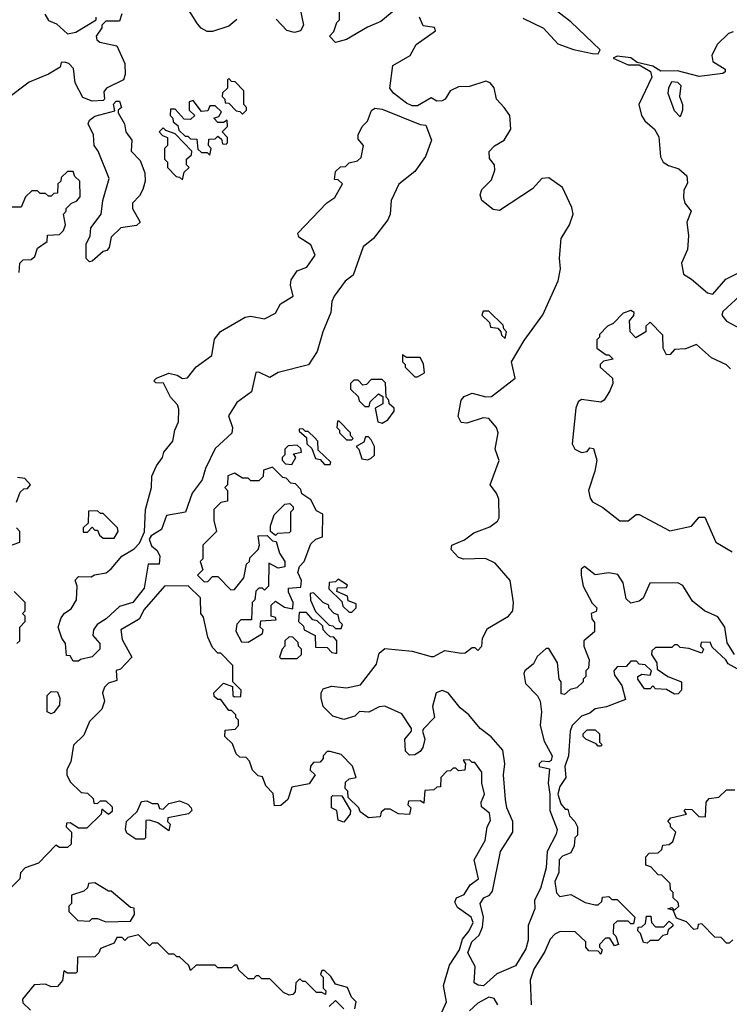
# Model space of a CAD drawing. Extents: x 2737310 to 2869991, y 870230 to 1012730.
# Tile 83 of 256: x 2831670 to 2834265, y 901856 to 905455. Entities that reach past the tile are written whole.
import ezdxf

# ---------------------------------------------------------------- set-up
doc = ezdxf.new("R2010")
doc.units = 0

msp = doc.modelspace()

# ---------------------------------------------------------------- linework, layer by layer
at = {"layer": '0CON02XD'}
for points in [[(2832687, 905537), (2832707.5, 905435), (2832697.5, 905415), (2832675, 905408.8), (2832646.4, 905416.4), (2832607.7, 905457.7)], [(2832463.9, 905456.1), (2832435, 905432), (2832375, 905412), (2832355, 905412), (2832334.2, 905424.2), (2832320.8, 905440.8), (2832273.9, 905513.9)], [(2833045, 905493.8), (2832991.2, 905448.8), (2832941.7, 905428.3), (2832865, 905382.5), (2832825, 905372.5), (2832802.5, 905395), (2832818.3, 905411.7), (2832830, 905445), (2832840, 905455), (2832840, 905505)], [(2833510.5, 905460.5), (2833585, 905424), (2833637.7, 905367.7), (2833695.8, 905345.8), (2833765, 905331.2), (2833785, 905330), (2833792.5, 905345), (2833685, 905448), (2833623.8, 905495)], [(2832043.6, 905476.4), (2832035, 905450), (2831985, 905450), (2831970, 905435), (2831970, 905425), (2831950, 905395), (2831951.7, 905381.7), (2831963, 905373), (2832025, 905360), (2832054, 905295), (2832056.2, 905255), (2832050, 905235), (2831987.5, 905205), (2831978.3, 905191.7), (2831980, 905165), (2831975, 905160), (2831935, 905157.5), (2831900.8, 905170.8), (2831873.3, 905225), (2831867, 905277), (2831850, 905295), (2831835, 905300), (2831821.7, 905298.3), (2831818.3, 905281.7), (2831775, 905256.7), (2831705, 905227.5), (2831625, 905167.5)], [(2831762.5, 905475), (2831775, 905452.5), (2831805, 905440), (2831845, 905403.3), (2831875, 905410), (2831950, 905455), (2831950, 905465)], [(2833385, 903997.5), (2833365, 904000), (2833305, 903980), (2833285, 903983.3), (2833273.3, 904005), (2833284, 904065), (2833295, 904078), (2833325, 904090.8), (2833375, 904076.7), (2833395, 904077.5), (2833482.5, 904145), (2833468, 904205), (2833515, 904283.3), (2833583.4, 904376.6), (2833639.1, 904500.9), (2833648, 904545), (2833643.9, 904583.9), (2833650, 904655), (2833680, 904705), (2833693.8, 904745), (2833688.8, 904768.8), (2833655, 904842.5), (2833605, 904877.5), (2833580, 904875), (2833545, 904837.5), (2833425, 904757.5), (2833401.7, 904761.7), (2833360, 904795), (2833353.8, 904815), (2833360, 904835), (2833395, 904870), (2833408, 904905), (2833406.2, 904925), (2833388.3, 904948.3), (2833386.4, 904973.6), (2833405.9, 904994.1), (2833441.2, 905015), (2833466, 905055), (2833462, 905105), (2833442, 905135), (2833414, 905165), (2833405, 905206.7), (2833390, 905225), (2833375, 905231.2), (2833315, 905211.2), (2833275, 905210), (2833244.2, 905195.8), (2833225.7, 905164.3), (2833215, 905158.8), (2833195, 905157.5), (2833175, 905170), (2833125, 905140), (2833105, 905140), (2833085, 905150), (2833037, 905187), (2833023.3, 905205), (2833035, 905287.5), (2833097.5, 905325), (2833120, 905365), (2833190, 905415), (2833187, 905427), (2833145, 905432.5), (2833132.5, 905465)], [(2834279.3, 905410.7), (2834262.5, 905405), (2834220, 905365), (2834201.2, 905325), (2834205, 905302.5), (2834250, 905275), (2834250, 905265), (2834241.7, 905258.3), (2834155, 905247.5), (2834075, 905268.8), (2834015, 905267.5), (2833985, 905286), (2833928.3, 905298.3), (2833905, 905316.2), (2833855, 905322.5), (2833840, 905315), (2833895, 905290), (2833935, 905290), (2833976.2, 905266.2), (2833982, 905245), (2833934.2, 905145), (2833944, 905105), (2833955.8, 905085.8), (2833991.2, 905055), (2834007.5, 905027.5), (2834013.8, 904953.8), (2834022.5, 904935), (2834042.3, 904922.3), (2834080.7, 904910.7), (2834110, 904885), (2834111.7, 904858.3), (2834098.3, 904831.7), (2834097.5, 904805), (2834102.5, 904785), (2834126, 904755), (2834110, 904715), (2834116.2, 904665), (2834112.5, 904615), (2834090, 904565), (2834097.5, 904525), (2834127.3, 904507.3), (2834185, 904457.5), (2834205, 904452.5), (2834252.7, 904507.3), (2834325, 904543.8)], [(2832485, 905110), (2832500, 905125), (2832500, 905135), (2832490, 905145), (2832490, 905195), (2832458.3, 905228.3), (2832445, 905230), (2832435, 905240), (2832430, 905235), (2832430, 905205), (2832411.7, 905188.3), (2832410, 905175), (2832420, 905165), (2832421.7, 905151.7), (2832435, 905150), (2832461.7, 905121.7), (2832475, 905120), (2832485, 905110)], [(2834085, 905100), (2834065, 905122.5), (2834041.2, 905185), (2834043.6, 905206.4), (2834055, 905230), (2834075, 905227.5), (2834087.5, 905215), (2834082.5, 905175), (2834093.8, 905145), (2834093.8, 905125), (2834085, 905100)], [(2831925, 904570), (2831913, 904583), (2831913.3, 904635), (2831927.5, 904665), (2831930, 904695), (2831967.5, 904745), (2831973.8, 904795), (2831996.7, 904875), (2831957.5, 904975), (2831942.5, 904995), (2831940, 905035), (2831920, 905075), (2831925, 905087.5), (2831945, 905102.5), (2832018.3, 905121.7), (2832013, 905147), (2832023, 905157), (2832035, 905157.5), (2832042.5, 905135), (2832030, 905125), (2832030, 905115), (2832053.8, 905075), (2832058, 905045), (2832080, 905015), (2832077.5, 904975), (2832110.5, 904940.5), (2832127.5, 904895), (2832129.2, 904865), (2832120.8, 904835), (2832108.3, 904811.7), (2832082.5, 904785), (2832082.5, 904765), (2832110, 904715), (2832097.5, 904702.5), (2832040, 904695), (2832005, 904660), (2831997, 904623), (2831988.3, 904611.7), (2831975, 904607.5), (2831935, 904572.5), (2831925, 904570)], [(2832365, 904960), (2832370, 904985), (2832360, 904995), (2832361.7, 905018.3), (2832385, 905020), (2832395, 905030), (2832408.3, 905018.3), (2832411.7, 905001.7), (2832425, 905000), (2832430, 905005), (2832430, 905025), (2832410, 905045), (2832430, 905065), (2832428.3, 905088.3), (2832415, 905080), (2832395, 905080), (2832380, 905095), (2832398.3, 905101.7), (2832408.3, 905118.3), (2832385, 905140), (2832365, 905140), (2832358.3, 905121.7), (2832335, 905120), (2832305, 905160), (2832290, 905155), (2832290, 905125), (2832310, 905105), (2832295, 905090), (2832271.7, 905091.7), (2832238.3, 905128.3), (2832221.7, 905128.3), (2832220, 905105), (2832230, 905095), (2832231.7, 905081.7), (2832248.3, 905068.3), (2832251.7, 905051.7), (2832275, 905030), (2832285, 905030), (2832295, 905020), (2832318.3, 905018.3), (2832321.7, 904981.7), (2832335, 904970), (2832355, 904970), (2832365, 904960)], [(2831885, 903110), (2831865, 903110), (2831855, 903130), (2831841.7, 903131.7), (2831837.5, 903175), (2831824.1, 903194.1), (2831811.2, 903235), (2831821.4, 903268.6), (2831834.1, 903285.9), (2831857.7, 903302.3), (2831877.5, 903335), (2831880, 903385), (2831873, 903407), (2831885, 903420), (2831931.7, 903418.3), (2831943.6, 903426.4), (2831986, 903434), (2832005, 903447.5), (2832043.3, 903495), (2832089.2, 903520.8), (2832108.3, 903541.7), (2832126.7, 903583.3), (2832130, 903665), (2832152.5, 903745), (2832153, 903787), (2832170, 903825), (2832192.5, 903855), (2832196.7, 903875), (2832230, 903915), (2832237.5, 903955), (2832251.2, 903985), (2832252.3, 904032.3), (2832247, 904047), (2832221.2, 904075), (2832196.4, 904126.4), (2832168.3, 904128.3), (2832160, 904135), (2832170, 904145), (2832215, 904163.3), (2832245.9, 904155.9), (2832265, 904143.3), (2832283.6, 904146.4), (2832315, 904186.7), (2832372.3, 904227.7), (2832382.7, 904287.3), (2832404.2, 904315.8), (2832495, 904368), (2832515, 904372), (2832565, 904362.5), (2832605, 904382.5), (2832623.6, 904416.4), (2832670, 904445), (2832660, 904485), (2832663.3, 904505), (2832685, 904537.5), (2832719.5, 904550.5), (2832750, 904595), (2832735, 904632.5), (2832690.7, 904660.7), (2832687.5, 904675), (2832793.6, 904786.4), (2832822.5, 904805), (2832850, 904855), (2832835, 904870), (2832821.7, 904871.7), (2832825, 904900), (2832843, 904917), (2832861.7, 904918.3), (2832875, 904932.5), (2832905, 904940), (2832918.3, 904951.7), (2832926.7, 904995), (2832908.3, 905018.3), (2832907.5, 905035), (2832922.5, 905065), (2832942.5, 905085), (2832957, 905123), (2832968.3, 905131.7), (2832995, 905128.8), (2833135, 905072.5), (2833155, 905070), (2833176, 905015), (2833153.8, 904955), (2833115, 904900), (2833056.4, 904853.6), (2833028.8, 904795), (2833024.2, 904745), (2833015.7, 904724.3), (2832964, 904655), (2832926.2, 904625), (2832888.9, 904521.1), (2832860.5, 904499.5), (2832820, 904445), (2832811.2, 904425), (2832807.5, 904385), (2832778, 904315), (2832757.7, 904242.3), (2832726.1, 904193.9), (2832615, 904166.2), (2832585, 904148), (2832545, 904167.5), (2832534, 904166), (2832517.5, 904095), (2832464.1, 904055.9), (2832433, 904007), (2832448, 903965), (2832445.7, 903944.3), (2832385, 903887.5), (2832350, 903815), (2832336.8, 903773.2), (2832301.2, 903725), (2832276.7, 903655), (2832207, 903643), (2832188.3, 903591.7), (2832151.2, 903568.8), (2832143, 903557), (2832151.7, 903531.7), (2832172.5, 903515), (2832182.5, 903495), (2832180, 903465), (2832140, 903465), (2832125, 903377.5), (2832083.3, 903325), (2832035, 903310), (2831986.7, 903265), (2831953.3, 903245), (2831940, 903225), (2831937.5, 903205), (2831963.3, 903175), (2831963.3, 903155), (2831935, 903126.7), (2831893, 903117), (2831885, 903110)], [(2832265, 904870), (2832271.7, 904898.3), (2832290, 904915), (2832280, 904925), (2832280, 904945), (2832298.3, 904961.7), (2832300, 904975), (2832238.3, 905038.3), (2832205, 905050), (2832195, 905060), (2832180, 905045), (2832191.7, 905031.7), (2832210, 905025), (2832210, 904995), (2832200, 904985), (2832200, 904945), (2832210, 904935), (2832210, 904915), (2832241.7, 904881.7), (2832255, 904880), (2832265, 904870)], [(2831668.3, 904531.7), (2831670, 904565), (2831683, 904577), (2831711.7, 904578.3), (2831725, 904590), (2831735, 904620), (2831770, 904645), (2831771.7, 904668.3), (2831815, 904670), (2831830, 904685), (2831837.5, 904705), (2831830, 904745), (2831840, 904755), (2831840, 904765), (2831860, 904785), (2831878.3, 904791.7), (2831891.7, 904808.3), (2831890, 904865), (2831871.7, 904881.7), (2831865, 904900), (2831845, 904900), (2831821.7, 904878.3), (2831820, 904865), (2831810, 904855), (2831808.3, 904821.7), (2831795, 904820), (2831785, 904810), (2831775, 904810), (2831765, 904820), (2831745, 904820), (2831735, 904830), (2831715, 904830), (2831691.7, 904808.3), (2831675, 904770), (2831615, 904770)], [(2834395, 904530), (2834240.7, 904389.3), (2834237.5, 904375), (2834255, 904353.3), (2834305, 904326.7)], [(2833445, 904290), (2833450, 904315), (2833440, 904325), (2833438.3, 904338.3), (2833385, 904390), (2833365, 904390), (2833360, 904375), (2833388.3, 904348.3), (2833391.7, 904331.7), (2833418.3, 904328.3), (2833430, 904315), (2833431.7, 904301.7), (2833445, 904290)], [(2834268.8, 904178.8), (2834255, 904193.3), (2834199.3, 904219.3), (2834145, 904267.5), (2834105, 904252.5), (2834065, 904250), (2834048.3, 904231.7), (2834035, 904230), (2834022.5, 904255), (2834021.7, 904301.7), (2833975, 904350), (2833960, 904335), (2833960, 904315), (2833923, 904293), (2833902.5, 904315), (2833900, 904355), (2833916.2, 904373.8), (2833917.5, 904385), (2833905, 904392.5), (2833877, 904383), (2833840, 904345), (2833820, 904335), (2833790, 904305), (2833790, 904295), (2833780, 904285), (2833780, 904255), (2833815, 904230), (2833825, 904230), (2833840, 904215), (2833805, 904207.5), (2833792.5, 904195), (2833792.5, 904185), (2833837.5, 904145), (2833838.8, 904125), (2833828.3, 904098.3), (2833807.5, 904065), (2833795, 904057.5), (2833725, 904067.5), (2833711.7, 904058.3), (2833703.3, 904035), (2833690, 903905), (2833700, 903885), (2833725, 903873.8), (2833745, 903877.5), (2833755, 903890), (2833768.3, 903888.3), (2833780, 903845), (2833773.3, 903805), (2833750, 903735), (2833756.1, 903706.1), (2833765, 903693.3), (2833802.3, 903672.3), (2833865, 903623.3), (2833895, 903623.3), (2833923.9, 903646.1), (2833935, 903646.7), (2834047.5, 903587.5), (2834126.4, 903603.6), (2834155, 903637.5), (2834175, 903637.5), (2834215.8, 903545.8), (2834275, 903510)], [(2833125, 904150), (2833150, 904165), (2833147, 904197), (2833135, 904220), (2833085, 904220), (2833070, 904230), (2833070, 904205), (2833080, 904195), (2833080, 904185), (2833115, 904150), (2833125, 904150)], [(2832995, 903980), (2833016.7, 903993.3), (2833040, 904025), (2833040, 904035), (2833021.7, 904051.7), (2833020, 904065), (2833010, 904075), (2833008.3, 904128.3), (2832995, 904140), (2832955, 904140), (2832938.3, 904121.7), (2832925, 904120), (2832908.3, 904138.3), (2832891.7, 904138.3), (2832880, 904125), (2832880, 904105), (2832908.3, 904078.3), (2832911.7, 904061.7), (2832931.7, 904041.7), (2832948.3, 904041.7), (2832951.7, 904058.3), (2832981.7, 904088.3), (2832998.3, 904078.3), (2832998.3, 904051.7), (2832970, 904035), (2832980, 903985), (2832995, 903980)], [(2834283.8, 903135), (2834257.7, 903177.7), (2834248.8, 903235), (2834222.7, 903272.7), (2834174.2, 903294.2), (2834130.5, 903330.5), (2834095, 903387.5), (2834076.4, 903396.4), (2833973.8, 903396.2), (2833949.5, 903340.5), (2833935, 903330), (2833905, 903322.5), (2833888.3, 903338.3), (2833876.4, 903396.4), (2833857, 903427), (2833825, 903433.8), (2833775, 903426.7), (2833735, 903456.7), (2833723, 903447), (2833723.3, 903425), (2833730, 903385), (2833763, 903323), (2833780, 903305), (2833778.3, 903291.7), (2833760, 903285), (2833762.5, 903265), (2833771.7, 903251.7), (2833771.7, 903218.3), (2833732.5, 903185), (2833732.5, 903165), (2833752.5, 903115), (2833750, 903085), (2833740, 903075), (2833740, 903055), (2833730, 903045), (2833730, 903035), (2833707, 903013), (2833683, 903007), (2833661.7, 902988.3), (2833650.7, 902990.7), (2833650, 903035), (2833642.5, 903045), (2833636.7, 903105), (2833605, 903156.7), (2833595, 903156.7), (2833562.3, 903127.7), (2833548.8, 903101.2), (2833517.5, 903075), (2833513.3, 903065), (2833519.5, 903029.5), (2833563.9, 902983.9), (2833573.8, 902965), (2833578, 902925), (2833573.8, 902875), (2833588.3, 902818.3), (2833616.7, 902765), (2833613, 902747), (2833605, 902742.5), (2833580, 902745), (2833570, 902735), (2833570, 902725), (2833607, 902717), (2833602.5, 902665), (2833609.2, 902625), (2833608.8, 902565), (2833636, 902495), (2833632.3, 902477.7), (2833598.8, 902415), (2833595.8, 902355), (2833575, 902280), (2833553, 902237), (2833553.3, 902205), (2833530, 902145), (2833529.5, 902090.5), (2833520.7, 902059.3), (2833483, 901997), (2833415, 901967.5), (2833365.7, 901924.3), (2833346.1, 901926.1), (2833332.5, 901935), (2833336, 901995), (2833308.8, 902045), (2833323.3, 902085), (2833350.7, 902109.3), (2833362.3, 902137.7), (2833366, 902175), (2833353.3, 902225), (2833367.5, 902245), (2833387.5, 902255), (2833399.5, 902270.5), (2833428.8, 902415), (2833473.3, 902485), (2833473.8, 902525), (2833452, 902575), (2833446.7, 902605), (2833438.8, 902695), (2833444, 902735), (2833436.2, 902785), (2833394.2, 902834.2), (2833354.1, 902864.1), (2833312.5, 902915), (2833280.5, 902940.5), (2833236.7, 902995), (2833215, 903003.3), (2833193.3, 902995), (2833180, 902945), (2833187.5, 902905), (2833146.4, 902863.6), (2833142.5, 902855), (2833151.4, 902825), (2833144.5, 902795.5), (2833135, 902780), (2833115, 902768), (2833095, 902766.7), (2833081.2, 902781.2), (2833078.6, 902825), (2833102.5, 902855), (2833102.5, 902865), (2833067.7, 902917.7), (2833005, 902946.2), (2832985, 902943.3), (2832946.4, 902923.6), (2832913, 902927), (2832895, 902910), (2832855, 902897.5), (2832815, 902910), (2832780, 902945), (2832772.5, 902975), (2832772.5, 902995), (2832780, 903010), (2832810.5, 903019.5), (2832865, 903013.3), (2832916.1, 903023.9), (2832975, 903100), (2832985, 903140), (2833005, 903157.5), (2833105, 903147.5), (2833175, 903127.5), (2833185, 903127.5), (2833225, 903150), (2833285, 903140), (2833298.8, 903141.2), (2833325, 903160), (2833335, 903160), (2833345, 903150), (2833360, 903165), (2833362.5, 903195), (2833380.5, 903229.5), (2833457.5, 903275), (2833473.3, 903295), (2833476.2, 903325), (2833463.3, 903405), (2833409.3, 903469.3), (2833373.6, 903486.4), (2833293, 903483), (2833275, 903490), (2833248.3, 903518.3), (2833250, 903535), (2833296.1, 903553.9), (2833330.9, 903579.1), (2833388.9, 903601.1), (2833417.7, 903622.3), (2833423.8, 903635), (2833422.7, 903702.7), (2833413.8, 903725), (2833390, 903755), (2833423.6, 903843.6), (2833408.8, 903885), (2833420, 903945), (2833413.3, 903965), (2833385, 903997.5)], [(2832885, 903920), (2832890, 903925), (2832880, 903935), (2832880, 903945), (2832838.3, 903988.3), (2832831.7, 903988.3), (2832830, 903965), (2832840, 903955), (2832840, 903945), (2832865, 903920), (2832885, 903920)], [(2832805, 903830), (2832808.3, 903838.3), (2832761.7, 903881.7), (2832760, 903915), (2832748.3, 903928.3), (2832725, 903950), (2832715, 903950), (2832705, 903960), (2832691.7, 903958.3), (2832691.7, 903951.7), (2832718.3, 903928.3), (2832720, 903905), (2832738.3, 903888.3), (2832751.7, 903851.7), (2832768.3, 903848.3), (2832785, 903830), (2832805, 903830)], [(2832665, 903830), (2832680, 903855), (2832671.7, 903868.3), (2832700, 903875), (2832698.3, 903888.3), (2832685, 903900), (2832651.7, 903898.3), (2832640, 903885), (2832640, 903865), (2832630, 903855), (2832630, 903845), (2832641.7, 903831.7), (2832665, 903830)], [(2832943, 903847), (2832955, 903852.5), (2832967, 903863), (2832967.5, 903895), (2832955, 903920), (2832945, 903930), (2832935, 903930), (2832928.3, 903911.7), (2832900, 903895), (2832910, 903885), (2832920.7, 903850.7), (2832943, 903847)], [(2832505, 903180), (2832558.3, 903211.7), (2832560, 903225), (2832550, 903235), (2832551.7, 903258.3), (2832608.3, 903261.7), (2832605, 903270), (2832590, 903275), (2832590, 903315), (2832605, 903330), (2832638.3, 903308.3), (2832668.3, 903301.7), (2832670, 903325), (2832653, 903363), (2832653, 903377), (2832698.3, 903381.7), (2832700, 903405), (2832687.5, 903435), (2832693, 903457), (2832710, 903475), (2832735, 903540), (2832753, 903557), (2832777.5, 903565), (2832778.3, 903648.3), (2832755, 903660), (2832735, 903700), (2832701.7, 903721.7), (2832698.3, 903738.3), (2832678.3, 903758.3), (2832661.7, 903761.7), (2832645, 903780), (2832631.7, 903781.7), (2832595, 903820), (2832561.7, 903808.3), (2832560, 903785), (2832545, 903770), (2832515, 903770), (2832505, 903780), (2832485, 903780), (2832455, 903797.5), (2832431.7, 903788.3), (2832430, 903755), (2832420, 903745), (2832430, 903735), (2832430, 903695), (2832405, 903690), (2832380, 903665), (2832380, 903625), (2832390, 903585), (2832340, 903535), (2832340, 903485), (2832330, 903475), (2832340, 903445), (2832320, 903425), (2832345, 903400), (2832358.3, 903401.7), (2832375, 903420), (2832395, 903420), (2832441.7, 903371.7), (2832455, 903372.5), (2832490, 903415), (2832500, 903465), (2832510, 903475), (2832511.7, 903488.3), (2832541.7, 903518.3), (2832547.5, 903535), (2832541.7, 903568.3), (2832575, 903570), (2832595, 903550), (2832608.3, 903548.3), (2832620, 903505), (2832640, 903475), (2832640, 903455), (2832615, 903450), (2832581.7, 903468.3), (2832580, 903385), (2832565, 903370), (2832557.5, 903377.5), (2832545, 903377.5), (2832533, 903367), (2832530, 903335), (2832520, 903325), (2832518.3, 903261.7), (2832478.3, 903261.7), (2832463.6, 903246.4), (2832460.7, 903220.7), (2832481.7, 903181.7), (2832505, 903180)], [(2831658.3, 903691.7), (2831671.7, 903728.3), (2831685, 903740), (2831698.3, 903741.7), (2831710, 903755), (2831688.3, 903778.3), (2831661.7, 903781.7)], [(2832605, 903570), (2832587.5, 903585), (2832587.5, 903605), (2832600, 903645), (2832640, 903685), (2832657.5, 903687.5), (2832670, 903675), (2832670, 903665), (2832660, 903655), (2832660, 903585), (2832655, 903580), (2832613, 903577), (2832605, 903570)], [(2832015, 903560), (2832030, 903585), (2832028.3, 903598.3), (2831975, 903650), (2831965, 903650), (2831955, 903660), (2831921.7, 903658.3), (2831920, 903615), (2831901.7, 903598.3), (2831901.7, 903581.7), (2831918.3, 903581.7), (2831935, 903600), (2831945, 903590), (2831955, 903590), (2831961.7, 903571.7), (2831975, 903560), (2832015, 903560)], [(2831621.7, 903528.3), (2831670, 903545), (2831670, 903585), (2831658.3, 903598.3)], [(2832885, 903290), (2832900, 903305), (2832900, 903320), (2832871.7, 903331.7), (2832868.3, 903348.3), (2832830, 903365), (2832831.7, 903378.3), (2832865, 903380), (2832868.3, 903388.3), (2832835, 903410), (2832825, 903400), (2832801.7, 903398.3), (2832800, 903375), (2832848.3, 903328.3), (2832851.7, 903311.7), (2832875, 903290), (2832885, 903290)], [(2832915, 902560), (2832910, 902575), (2832871.7, 902611.7), (2832870, 902635), (2832860, 902645), (2832861.7, 902668.3), (2832875, 902680), (2832900, 902685), (2832887, 902727), (2832845, 902770), (2832805, 902780), (2832795, 902780), (2832780, 902765), (2832780, 902755), (2832768.3, 902741.7), (2832745, 902740), (2832733, 902727), (2832731.7, 902711.7), (2832750, 902695), (2832728.3, 902661.7), (2832665, 902650), (2832650, 902605), (2832625, 902582.5), (2832601.7, 902581.7), (2832597, 902627), (2832570, 902655), (2832558.3, 902688.3), (2832541.7, 902691.7), (2832521.7, 902711.7), (2832510, 902745), (2832498.3, 902758.3), (2832475, 902760), (2832461.7, 902771.7), (2832448.3, 902808.3), (2832420, 902835), (2832421.7, 902858.3), (2832458.3, 902861.7), (2832470, 902875), (2832470, 902895), (2832460, 902905), (2832460, 902915), (2832445, 902930), (2832435, 902930), (2832405, 902970), (2832395, 902970), (2832381.7, 902981.7), (2832380, 902995), (2832415, 903030), (2832448.3, 903018.3), (2832450, 902985), (2832455, 902980), (2832478.3, 902981.7), (2832480, 903005), (2832450, 903035), (2832450, 903095), (2832405, 903140), (2832395, 903140), (2832375, 903160), (2832358.3, 903198.3), (2832341.7, 903271.7), (2832332.5, 903285), (2832331.7, 903341.7), (2832286.4, 903386.4), (2832200, 903385), (2832125, 903300), (2832106.4, 903263.6), (2832040, 903225), (2832045, 903190), (2832080, 903125), (2832038.3, 903081.7), (2832023, 903077), (2832025, 903040), (2831995, 903030), (2831980, 903015), (2831972.5, 902995), (2831980, 902965), (2831970, 902935), (2831925, 902890), (2831905, 902840), (2831867, 902803), (2831857, 902743), (2831842.5, 902715), (2831842.5, 902695), (2831855, 902670), (2831895, 902630), (2831918.3, 902628.3), (2831938.3, 902608.3), (2831941.7, 902591.7), (2831955, 902590), (2831965, 902600), (2831985, 902600), (2832008.3, 902578.3), (2832008.3, 902561.7), (2831995, 902550), (2831970, 902570), (2831968.3, 902551.7), (2831915, 902500), (2831885, 902500), (2831855, 902520), (2831841.7, 902518.3), (2831840, 902505), (2831860, 902485), (2831858.3, 902441.7), (2831845, 902430), (2831815, 902430), (2831801.7, 902438.3), (2831738.3, 902371.7), (2831690, 902355), (2831673.3, 902336.7), (2831670, 902315), (2831635, 902280)], [(2831660, 903175), (2831670, 903185), (2831670, 903235), (2831690, 903255), (2831690, 903275), (2831680, 903285), (2831690, 903295), (2831690, 903325), (2831650, 903365)], [(2832845, 903230), (2832850, 903245), (2832840, 903255), (2832835, 903280), (2832820, 903285), (2832800, 903305), (2832800, 903315), (2832780, 903325), (2832745, 903360), (2832731.7, 903358.3), (2832733, 903333), (2832751.7, 903291.7), (2832801.7, 903241.7), (2832815, 903240), (2832825, 903230), (2832845, 903230)], [(2832830, 903140), (2832830, 903185), (2832818.3, 903198.3), (2832805, 903200), (2832791.7, 903211.7), (2832780, 903225), (2832778.3, 903238.3), (2832758.3, 903258.3), (2832741.7, 903261.7), (2832718.3, 903288.3), (2832691.7, 903288.3), (2832690, 903255), (2832708.3, 903238.3), (2832710, 903225), (2832750, 903205), (2832751.7, 903161.7), (2832795, 903160), (2832811.7, 903141.7), (2832825, 903140), (2832830, 903140)], [(2832685, 903120), (2832700, 903135), (2832700, 903155), (2832690, 903165), (2832688.3, 903178.3), (2832668.3, 903198.3), (2832655, 903200), (2832640, 903185), (2832640, 903165), (2832630, 903155), (2832620, 903125), (2832625, 903120), (2832685, 903120)], [(2834335, 903060), (2834260.7, 903100.7), (2834252.5, 903115), (2834201.7, 903161.7), (2834195, 903180), (2834161.7, 903178.3), (2834160, 903165), (2834170, 903155), (2834165, 903140), (2834117, 903157), (2834085, 903160), (2834075, 903170), (2834065, 903170), (2834055, 903160), (2833995, 903160), (2833981.7, 903148.3), (2833980, 903135), (2834000, 903105), (2834001.7, 903081.7), (2834040, 903055), (2834090, 903035), (2834090, 903005), (2834078.3, 902991.7), (2834065, 902990), (2834035, 903007.5), (2833995, 903010), (2833985, 903020), (2833975, 903010), (2833955, 903010), (2833930, 903045), (2833930, 903055), (2833945, 903062.5), (2833975, 903060), (2833980, 903075), (2833957.5, 903097.5), (2833935, 903100), (2833925, 903110), (2833905, 903110), (2833888.3, 903091.7), (2833855, 903090), (2833842.5, 903075), (2833845, 903060), (2833871.7, 903021.7), (2833885, 902970), (2833816.4, 902943.6), (2833775, 902936.7), (2833755, 902920), (2833725, 902910), (2833690, 902875), (2833682.5, 902855), (2833677.5, 902765), (2833663.8, 902725), (2833667.5, 902685), (2833645, 902652.5), (2833638, 902625), (2833649.3, 902589.3), (2833665, 902570), (2833675, 902570), (2833680, 902545), (2833700, 902525), (2833710, 902505), (2833710, 902475), (2833700, 902465), (2833697.5, 902435), (2833685, 902410), (2833655, 902397.5), (2833643.3, 902385), (2833641.7, 902338.3), (2833626.7, 902305), (2833633.6, 902263.6), (2833645, 902250), (2833685, 902257.5), (2833738.3, 902228.3), (2833775, 902220), (2833785, 902220), (2833798.3, 902231.7), (2833801.7, 902248.3), (2833825, 902250), (2833835, 902240), (2833855, 902240), (2833920, 902175), (2833915, 902150), (2833905, 902150), (2833895, 902160), (2833855, 902160), (2833841.7, 902148.3), (2833840, 902115), (2833850, 902105), (2833860, 902075), (2833845, 902070), (2833828.3, 902098.3), (2833811.7, 902098.3), (2833790, 902075), (2833790, 902065), (2833800, 902055), (2833795, 902040), (2833785, 902050), (2833751.7, 902051.7), (2833740, 902065), (2833740, 902085), (2833701.7, 902121.7), (2833647, 902123), (2833627, 902113), (2833610, 902095), (2833590.7, 902049.3), (2833550, 901985), (2833536.7, 901945), (2833540, 901855)], [(2831785, 902917.5), (2831770, 902925), (2831770, 902985), (2831785, 903000), (2831808.3, 902998.3), (2831816.7, 902975), (2831815, 902950), (2831795, 902922.5), (2831785, 902917.5)], [(2833795, 902800), (2833785, 902800), (2833778.3, 902808.3), (2833740, 902825), (2833730, 902835), (2833730, 902845), (2833745, 902860), (2833775, 902860), (2833790, 902845), (2833790, 902815), (2833800, 902805), (2833795, 902800)], [(2833204.4, 901805.6), (2833230.8, 901865), (2833219.4, 901925), (2833241.2, 901998.8), (2833278, 902055), (2833289.2, 902095), (2833314, 902125), (2833328, 902155), (2833321.2, 902175), (2833270.5, 902210.5), (2833260.7, 902229.3), (2833267.5, 902245), (2833295, 902257.5), (2833317, 902293), (2833347.5, 902315), (2833332.5, 902385), (2833372.5, 902455), (2833380, 902505), (2833391.7, 902528.3), (2833387.5, 902555), (2833358.3, 902578.3), (2833357.5, 902595), (2833370, 902625), (2833360, 902665), (2833360, 902705), (2833335, 902740), (2833325, 902740), (2833315, 902750), (2833291.7, 902748.3), (2833300, 902735), (2833298.3, 902711.7), (2833275, 902710), (2833265, 902720), (2833255, 902720), (2833245, 902710), (2833231.7, 902708.3), (2833210, 902685), (2833208.3, 902651.7), (2833195, 902650), (2833185, 902640), (2833151.7, 902638.3), (2833148.3, 902591.7), (2833135, 902600), (2833091.7, 902598.3), (2833090, 902585), (2833100, 902575), (2833095, 902550), (2833055, 902552.5), (2833025, 902570), (2833005, 902570), (2832991.7, 902558.3), (2832988.3, 902541.7), (2832945, 902537.5), (2832915, 902560)], [(2834278.3, 902091.7), (2834265, 902080), (2834255, 902080), (2834235, 902100), (2834211.7, 902101.7), (2834165, 902150), (2834151.7, 902148.3), (2834148.3, 902131.7), (2834135, 902130), (2834108.3, 902158.3), (2834071.7, 902171.7), (2834060, 902200), (2834040, 902205), (2834055, 902210), (2834065, 902200), (2834080, 902215), (2834078.3, 902228.3), (2834060, 902245), (2834060, 902265), (2834050, 902275), (2834048.3, 902298.3), (2834018.3, 902328.3), (2834005, 902330), (2833978.3, 902358.3), (2833960, 902365), (2833960, 902395), (2833971.7, 902408.3), (2834005, 902410), (2834018.3, 902421.7), (2834021.7, 902438.3), (2834045, 902440), (2834058.3, 902451.7), (2834070, 902485), (2834050, 902505), (2834050, 902515), (2834040, 902525), (2834051.7, 902538.3), (2834108.3, 902551.7), (2834100, 902565), (2834105, 902570), (2834128.3, 902568.3), (2834153, 902543), (2834178.3, 902541.7), (2834180, 902595), (2834191.7, 902608.3), (2834227, 902613), (2834255, 902640), (2834285, 902640)], [(2832125, 902460), (2832095, 902460), (2832061.7, 902481.7), (2832057.5, 902495), (2832060, 902525), (2832099.3, 902560.7), (2832115, 902597.5), (2832135, 902600), (2832155, 902590), (2832175, 902590), (2832181.7, 902571.7), (2832195, 902570), (2832215, 902590), (2832255, 902600), (2832285, 902587.5), (2832297.5, 902575), (2832300, 902565), (2832287, 902553), (2832211.7, 902538.3), (2832210, 902525), (2832220, 902515), (2832215, 902490), (2832175, 902520), (2832145, 902530), (2832131.7, 902528.3), (2832130, 902465), (2832125, 902460)], [(2832855, 902522.5), (2832835, 902530), (2832830, 902565), (2832810, 902575), (2832810, 902615), (2832815, 902620), (2832848.3, 902618.3), (2832880, 902565), (2832878.3, 902551.7), (2832855, 902522.5)], [(2831985, 902157.5), (2832075, 902160), (2832090, 902185), (2832088.3, 902208.3), (2832075, 902210), (2832005, 902270), (2831995, 902270), (2831945, 902300), (2831921.7, 902298.3), (2831918.3, 902281.7), (2831905, 902270), (2831860, 902255), (2831860, 902225), (2831850, 902215), (2831850, 902195), (2831883, 902163), (2831925, 902160), (2831935, 902170), (2831955, 902170), (2831985, 902157.5)], [(2833965, 902080), (2833951.7, 902081.7), (2833940, 902115), (2833930, 902125), (2833931.7, 902138.3), (2833945, 902140), (2833958.3, 902151.7), (2833961.7, 902178.3), (2833978.3, 902178.3), (2833980, 902155), (2833995, 902140), (2834025, 902140), (2834045, 902160), (2834058.3, 902148.3), (2834058.3, 902141.7), (2834041.7, 902128.3), (2834038.3, 902111.7), (2834021.7, 902108.3), (2834005, 902090), (2833975, 902090), (2833965, 902080)], [(2832895, 901840), (2832900, 901865), (2832883, 901883), (2832868.3, 901918.3), (2832825, 901930), (2832808.3, 901958.3), (2832785, 901980), (2832775, 901980), (2832770, 901965), (2832780, 901955), (2832780, 901915), (2832790, 901905), (2832788.3, 901891.7), (2832775, 901900), (2832755, 901900), (2832715, 901940), (2832705, 901940), (2832695, 901950), (2832680, 901935), (2832677.5, 901902.5), (2832668.3, 901891.7), (2832655, 901890), (2832635, 901900), (2832585, 901950), (2832555, 901950), (2832545, 901960), (2832535, 901960), (2832525, 901950), (2832505, 901950), (2832471.7, 901981.7), (2832465, 902000), (2832455, 902000), (2832445, 901990), (2832395, 901990), (2832385, 902000), (2832315, 902000), (2832295, 901980), (2832288.3, 901998.3), (2832255, 902030), (2832245, 902030), (2832235, 902040), (2832215, 902040), (2832175, 902080), (2832155, 902080), (2832145, 902070), (2832105, 902110), (2832065, 902100), (2832055, 902090), (2832045, 902100), (2832025, 902100), (2832015, 902080), (2831965, 902060), (2831960, 902045), (2831945, 902030), (2831881.7, 902028.3), (2831880, 901975), (2831875, 901970), (2831845, 901970), (2831831.7, 901978.3), (2831827, 901943), (2831808.3, 901921.7), (2831785, 901920), (2831765, 901930), (2831723, 901927), (2831680, 901875), (2831681.7, 901861.7), (2831710, 901835)], [(2833418.8, 901855), (2833405, 901877.5), (2833385, 901882.5), (2833345, 901860), (2833315, 901832.5)], [(2832801.7, 901848.3), (2832825, 901870), (2832855, 901840)]]:
    msp.add_lwpolyline(points, dxfattribs=at)

doc.saveas('drawing.dxf')
